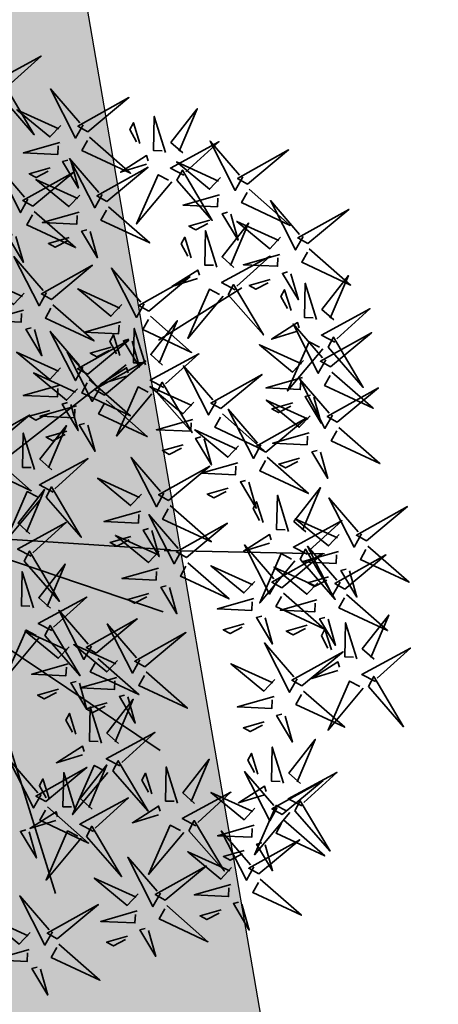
# Model space of a CAD drawing. Extents: x 0 to 667088, y 0 to 6446.
# Tile 143 of 256: x 3009.161 to 3009.818, y 278.113 to 279.659. Entities that reach past the tile are written whole.
import ezdxf

# ---------------------------------------------------------------- set-up
doc = ezdxf.new("R2010")
doc.units = 0
doc.header["$MEASUREMENT"] = 0
doc.layers.add('L-tree', color=102, linetype='Continuous', lineweight=35)
doc.layers.add('стен', color=7, linetype='Continuous')

# ---------------------------------------------------------------- blocks, each defined once
blk = doc.blocks.new('shrub3')
at = {"color": 32}
for p, q in [((68.94, 162.35), (98.58, 213.48)), ((-5.99, -2.5), (58.67, 140.12)), ((130.91, 52.02), (217.13, 95.08)), ((7.48, -2.5), (134.11, 54.01)), ((12.87, -2.5), (147.58, 19.03)), ((12.87, -5.19), (169.14, -161.27)), ((58.17, -42.16), (184.8, -55.61))]:
    blk.add_line(p, q, dxfattribs=at)
at = {"color": 94}
for points in [[(29.32, 268.76), (20.08, 271.07), (24.7, 296.43), (27.01, 268.76)], [(36.24, 257.23), (27.01, 257.23), (45.48, 284.9), (36.24, 259.54)], [(-82.48, 253), (-91.71, 253), (-73.24, 280.67), (-82.48, 255.31)], [(68.03, 272.82), (67.8, 263.59), (40.6, 282.74), (65.73, 272.87)], [(74.83, 268.03), (106.93, 260.3), (74.6, 258.8), (74.77, 265.72)], [(116.79, 258), (116.56, 248.76), (89.36, 267.92), (114.49, 258.05)], [(-31.61, 255.88), (-31.84, 246.65), (-59.04, 265.8), (-33.91, 255.94)], [(56.33, 266.18), (53.8, 257.01), (28.56, 262.26), (56.27, 263.87)], [(13.16, 252.62), (1.62, 241.09), (10.85, 257.23), (13.16, 254.93)], [(-43.31, 249.24), (-45.84, 240.07), (-71.08, 245.32), (-43.37, 246.93)], [(-24.81, 251.09), (7.29, 243.36), (-25.04, 241.86), (-24.87, 248.78)], [(31.63, 250.32), (24.7, 218.04), (22.39, 250.32), (29.32, 250.32)], [(72.06, 249.62), (83.3, 237.79), (67.4, 247.43), (69.76, 249.68)], [(105.09, 251.36), (102.56, 242.19), (77.32, 247.44), (105.04, 249.05)], [(88.68, 222.18), (79.44, 224.49), (84.06, 249.85), (86.37, 222.18)], [(123.59, 253.21), (155.69, 245.48), (123.36, 243.97), (123.53, 250.9)], [(156.52, 222.18), (147.29, 224.49), (151.9, 249.85), (154.21, 222.18)], [(95.61, 210.65), (86.37, 210.65), (104.84, 238.32), (95.61, 212.96)], [(163.45, 210.65), (154.21, 210.65), (172.68, 238.32), (163.45, 212.96)], [(-27.58, 232.68), (-16.34, 220.86), (-32.24, 230.49), (-29.88, 232.74)], [(-1.93, 224.12), (-2.16, 214.89), (-29.36, 234.04), (-4.23, 224.17)], [(120.82, 234.8), (132.06, 222.97), (116.16, 232.61), (118.52, 234.86)], [(4.87, 219.33), (36.97, 211.6), (4.64, 210.1), (4.81, 217.02)], [(-13.63, 217.48), (-16.16, 208.31), (-41.4, 213.56), (-13.69, 215.17)], [(-40.09, 200.83), (-40.32, 191.59), (-67.52, 210.75), (-42.39, 200.88)], [(72.52, 206.04), (60.98, 194.51), (70.21, 210.65), (72.52, 208.35)], [(140.36, 206.04), (128.82, 194.51), (138.05, 210.65), (140.36, 208.35)], [(163.43, 198.71), (163.2, 189.48), (136, 208.63), (161.13, 198.77)], [(90.99, 203.73), (84.06, 171.45), (81.75, 203.73), (88.68, 203.73)], [(158.83, 203.73), (151.9, 171.45), (149.59, 203.73), (156.52, 203.73)], [(-33.29, 196.04), (-1.19, 188.31), (-33.52, 186.81), (-33.35, 193.73)], [(2.1, 200.92), (13.34, 189.09), (-2.56, 198.73), (-0.2, 200.98)], [(151.73, 192.07), (149.2, 182.9), (123.96, 188.15), (151.68, 189.77)], [(170.23, 193.92), (202.33, 186.19), (170, 184.69), (170.17, 191.61)], [(51.07, 177.53), (50.84, 168.3), (23.64, 187.46), (48.77, 177.59)], [(78.08, 150.19), (68.84, 152.49), (73.46, 177.86), (75.77, 150.19)], [(182.51, 171.18), (182.28, 161.95), (155.08, 181.11), (180.21, 171.24)], [(-36.06, 177.63), (-24.82, 165.8), (-40.72, 175.44), (-38.36, 177.69)], [(57.87, 172.75), (89.97, 165.01), (57.64, 163.51), (57.81, 170.44)], [(167.46, 175.51), (178.7, 163.69), (162.8, 173.32), (165.16, 175.57)], [(-4.05, 156.36), (-4.28, 147.13), (-31.48, 166.28), (-6.35, 156.42)], [(39.37, 170.9), (36.84, 161.73), (11.6, 166.98), (39.31, 168.59)], [(85.01, 138.66), (75.77, 138.66), (94.24, 166.33), (85.01, 140.97)], [(189.31, 166.39), (221.41, 158.66), (189.08, 157.16), (189.25, 164.09)], [(170.81, 164.55), (168.28, 155.37), (143.04, 160.62), (170.76, 162.24)], [(55.1, 154.34), (66.34, 142.51), (50.44, 152.15), (52.8, 154.4)], [(116.79, 145.77), (116.56, 136.54), (89.36, 155.7), (114.49, 145.83)], [(-15.75, 149.73), (-18.28, 140.55), (-43.52, 145.8), (-15.81, 147.42)], [(2.75, 151.57), (34.85, 143.84), (2.52, 142.34), (2.69, 149.26)], [(152.83, 135.19), (152.6, 125.95), (125.4, 145.11), (150.53, 135.24)], [(186.54, 147.99), (197.78, 136.16), (181.88, 145.8), (184.24, 148.05)], [(36.23, 126.72), (36, 117.49), (8.8, 136.64), (33.93, 126.77)], [(61.92, 134.05), (50.38, 122.52), (59.61, 138.66), (61.92, 136.35)], [(105.09, 139.14), (102.56, 129.96), (77.32, 135.21), (105.04, 136.83)], [(123.59, 140.98), (155.69, 133.25), (123.36, 131.75), (123.53, 138.68)], [(-0.02, 133.17), (11.22, 121.34), (-4.68, 130.97), (-2.32, 133.22)], [(80.39, 131.74), (73.46, 99.46), (71.15, 131.74), (78.08, 131.74)], [(159.63, 130.4), (191.73, 122.67), (159.4, 121.17), (159.57, 128.09)], [(51.07, 120.36), (50.84, 111.13), (23.64, 130.29), (48.77, 120.42)], [(141.13, 128.55), (138.6, 119.38), (113.36, 124.63), (141.08, 126.24)], [(201.04, 101.49), (191.81, 103.79), (196.42, 129.16), (198.73, 101.49)], [(231.27, 116.13), (231.04, 106.9), (203.84, 126.05), (228.97, 116.19)], [(24.53, 120.08), (22, 110.91), (-3.24, 116.16), (24.47, 117.77)], [(43.03, 121.93), (75.13, 114.2), (42.8, 112.7), (42.97, 119.62)], [(120.82, 122.58), (132.06, 110.75), (116.16, 120.39), (118.52, 122.64)], [(39.37, 113.73), (36.84, 104.56), (11.6, 109.81), (39.31, 111.42)], [(57.87, 115.58), (89.97, 107.84), (57.64, 106.34), (57.81, 113.27)], [(207.97, 89.96), (198.73, 89.96), (217.2, 117.63), (207.97, 92.27)], [(156.86, 111.99), (168.1, 100.16), (152.2, 109.8), (154.56, 112.05)], [(219.57, 109.49), (217.04, 100.32), (191.8, 105.57), (219.52, 107.19)], [(238.07, 111.34), (270.17, 103.61), (237.84, 102.11), (238.01, 109.03)], [(40.26, 103.52), (51.5, 91.69), (35.6, 101.33), (37.96, 103.58)], [(55.1, 97.17), (66.34, 85.34), (50.44, 94.98), (52.8, 97.23)], [(48.4, 63.38), (39.16, 65.68), (43.78, 91.04), (46.09, 63.38)], [(114.67, 82.25), (114.44, 73.02), (87.24, 92.18), (112.37, 82.31)], [(184.88, 85.35), (173.34, 73.82), (182.57, 89.96), (184.88, 87.65)], [(233.39, 84.37), (233.16, 75.14), (205.96, 94.29), (231.09, 84.43)], [(235.3, 92.94), (246.54, 81.11), (230.64, 90.74), (233, 92.99)], [(203.35, 83.04), (196.42, 50.76), (194.11, 83.04), (201.04, 83.04)], [(55.33, 51.85), (46.09, 51.85), (64.56, 79.52), (55.33, 54.15)], [(121.47, 77.46), (153.57, 69.73), (121.24, 68.23), (121.41, 75.15)], [(199.47, 67.43), (199.24, 58.2), (172.04, 77.35), (197.17, 67.49)], [(221.69, 77.73), (219.16, 68.56), (193.92, 73.81), (221.64, 75.43)], [(240.19, 79.58), (272.29, 71.85), (239.96, 70.35), (240.13, 77.27)], [(273.12, 52.79), (263.89, 55.09), (268.5, 80.46), (270.81, 52.79)], [(102.97, 75.62), (100.44, 66.44), (75.2, 71.69), (102.92, 73.31)], [(140.11, 56.84), (139.88, 47.61), (112.68, 66.77), (137.81, 56.9)], [(280.05, 41.26), (270.81, 41.26), (289.28, 68.93), (280.05, 43.57)], [(187.77, 60.79), (185.24, 51.62), (160, 56.87), (187.72, 58.49)], [(206.27, 62.64), (238.37, 54.91), (206.04, 53.41), (206.21, 60.33)], [(237.42, 61.17), (248.66, 49.35), (232.76, 58.98), (235.12, 61.23)], [(11.23, 54.17), (43.33, 46.44), (11, 44.94), (11.17, 51.86)], [(118.7, 59.06), (129.94, 47.23), (114.04, 56.86), (116.4, 59.12)], [(54.76, 23.15), (45.52, 25.45), (50.14, 50.81), (52.45, 23.15)], [(128.41, 50.21), (125.88, 41.03), (100.64, 46.28), (128.36, 47.9)], [(146.91, 52.05), (179.01, 44.32), (146.68, 42.82), (146.85, 49.75)], [(50.71, 44.93), (43.78, 12.65), (41.47, 44.93), (48.4, 44.93)], [(203.5, 44.24), (214.74, 32.41), (198.84, 42.04), (201.2, 44.29)], [(61.69, 11.62), (52.45, 11.62), (70.92, 39.29), (61.69, 13.92)], [(256.96, 36.65), (245.42, 25.12), (254.65, 41.26), (256.96, 38.95)], [(144.14, 33.65), (155.38, 21.82), (139.48, 31.46), (141.84, 33.71)], [(237.63, 20.85), (237.4, 11.62), (210.2, 30.77), (235.33, 20.91)], [(275.43, 34.34), (268.5, 2.06), (266.19, 34.34), (273.12, 34.34)], [(86.56, -10.73), (77.32, -8.43), (81.94, 16.94), (84.25, -10.73)], [(225.93, 14.21), (223.4, 5.04), (198.16, 10.29), (225.88, 11.9)], [(244.43, 16.06), (276.53, 8.33), (244.2, 6.83), (244.37, 13.75)], [(93.49, -22.26), (84.25, -22.26), (102.72, 5.41), (93.49, -19.96)], [(148.59, -13.03), (148.36, -22.26), (121.16, -3.11), (146.29, -12.97)], [(241.66, -2.35), (252.9, -14.18), (237, -4.54), (239.36, -2.29)], [(118.91, -19.38), (118.68, -28.61), (91.48, -9.46), (116.61, -19.33)], [(268.88, -34.02), (259.65, -31.72), (264.26, -6.36), (266.57, -34.02)], [(136.89, -19.67), (134.36, -28.84), (109.12, -23.59), (136.84, -21.97)], [(155.39, -17.82), (187.49, -25.55), (155.16, -27.05), (155.33, -20.13)], [(275.81, -45.55), (266.57, -45.55), (285.04, -17.88), (275.81, -43.25)], [(107.21, -26.02), (104.68, -35.19), (79.44, -29.94), (107.16, -28.33)], [(88.87, -29.18), (81.94, -61.46), (79.63, -29.18), (86.56, -29.18)], [(125.71, -24.17), (157.81, -31.9), (125.48, -33.4), (125.65, -26.48)], [(152.62, -36.23), (163.86, -48.05), (147.96, -38.42), (150.32, -36.17)], [(160.76, -63.67), (151.53, -61.36), (156.14, -36), (158.45, -63.67)], [(122.94, -42.58), (134.18, -54.41), (118.28, -44.77), (120.64, -42.52)], [(218, -74.25), (208.77, -71.95), (213.38, -46.59), (215.69, -74.25)], [(263.07, -53.26), (262.84, -62.49), (235.64, -43.34), (260.77, -53.2)], [(252.72, -50.16), (241.18, -61.69), (250.41, -45.55), (252.72, -47.86)], [(167.69, -75.2), (158.45, -75.2), (176.92, -47.53), (167.69, -72.89)], [(271.19, -52.47), (264.26, -84.75), (261.95, -52.47), (268.88, -52.47)], [(224.93, -85.78), (215.69, -85.78), (234.16, -58.11), (224.93, -83.48)], [(269.87, -58.05), (301.97, -65.78), (269.64, -67.28), (269.81, -60.36)], [(251.37, -59.9), (248.84, -69.07), (223.6, -63.82), (251.32, -62.2)], [(144.6, -79.81), (133.06, -91.34), (142.29, -75.2), (144.6, -77.5)], [(267.1, -76.46), (278.34, -88.28), (262.44, -78.65), (264.8, -76.4)], [(163.07, -82.11), (156.14, -114.39), (153.83, -82.11), (160.76, -82.11)], [(165, -106.02), (155.77, -103.71), (160.38, -78.35), (162.69, -106.02)], [(267.31, -91.37), (267.08, -100.61), (239.88, -81.45), (265.01, -91.32)], [(201.84, -90.4), (190.3, -101.92), (199.53, -85.78), (201.84, -88.09)], [(171.93, -117.54), (162.69, -117.54), (181.16, -89.88), (171.93, -115.24)], [(220.31, -92.7), (213.38, -124.98), (211.07, -92.7), (218, -92.7)], [(255.61, -98.01), (253.08, -107.18), (227.84, -101.93), (255.56, -100.32)], [(274.11, -96.16), (306.21, -103.89), (273.88, -105.4), (274.05, -98.47)], [(133.75, -112.55), (133.52, -121.78), (106.32, -102.62), (131.45, -112.49)], [(148.84, -122.16), (137.3, -133.69), (146.53, -117.54), (148.84, -119.85)], [(140.55, -117.34), (172.65, -125.07), (140.32, -126.57), (140.49, -119.65)], [(271.34, -114.57), (282.58, -126.4), (266.68, -116.76), (269.04, -114.51)], [(224.91, -131.61), (224.68, -140.84), (197.48, -121.68), (222.61, -131.55)], [(167.31, -124.46), (160.38, -156.74), (158.07, -124.46), (165, -124.46)], [(137.78, -135.74), (149.02, -147.57), (133.12, -137.94), (135.48, -135.69)], [(213.21, -138.24), (210.68, -147.41), (185.44, -142.16), (213.16, -140.55)], [(231.71, -136.39), (263.81, -144.13), (231.48, -145.63), (231.65, -138.7)], [(228.94, -154.8), (240.18, -166.63), (224.28, -156.99), (226.64, -154.74)]]:
    blk.add_lwpolyline(points, dxfattribs=at)
at = {"color": 20}
for points in [[(72.58, 270.39), (84.86, 300.11), (65.67, 270.57), (72.58, 270.39)], [(121.34, 255.57), (133.62, 285.29), (114.43, 255.75), (121.34, 255.57)], [(-27.06, 253.45), (-14.78, 283.17), (-33.97, 253.63), (-27.06, 253.45)], [(20.08, 264.15), (3.92, 280.29), (13.16, 261.85), (17.78, 264.15)], [(3.92, 261.85), (-5.31, 271.07), (-5.31, 266.46), (1.62, 261.85)], [(-84.78, 248.39), (-54.77, 236.86), (-84.78, 255.31), (-84.78, 248.39)], [(33.94, 252.62), (63.95, 241.09), (33.94, 259.54), (33.94, 252.62)], [(60.71, 256.84), (44.17, 241.08), (62.84, 249.85), (60.65, 254.53)], [(2.62, 221.69), (14.9, 251.41), (-4.29, 221.87), (2.62, 221.69)], [(-38.93, 239.9), (-55.47, 224.14), (-36.8, 232.91), (-38.99, 237.59)], [(62.61, 240.62), (53.16, 231.62), (57.77, 231.51), (62.55, 238.31)], [(109.47, 242.01), (92.93, 226.26), (111.6, 235.03), (109.41, 239.71)], [(79.44, 217.57), (63.28, 233.71), (72.52, 215.26), (77.14, 217.57)], [(147.29, 217.57), (131.13, 233.71), (140.36, 215.26), (144.98, 217.57)], [(-35.54, 198.4), (-23.26, 228.12), (-42.45, 198.58), (-35.54, 198.4)], [(111.37, 225.8), (101.92, 216.8), (106.53, 216.68), (111.31, 223.49)], [(167.98, 196.29), (180.26, 226), (161.07, 196.46), (167.98, 196.29)], [(-37.03, 223.68), (-46.48, 214.68), (-41.87, 214.57), (-37.09, 221.37)], [(63.28, 215.26), (54.05, 224.49), (54.05, 219.87), (60.98, 215.26)], [(131.13, 215.26), (121.89, 224.49), (121.89, 219.87), (128.82, 215.26)], [(-9.25, 208.13), (-25.79, 192.38), (-7.12, 201.15), (-9.31, 205.83)], [(93.3, 206.04), (123.31, 194.51), (93.3, 212.96), (93.3, 206.04)], [(161.14, 206.04), (191.15, 194.51), (161.14, 212.96), (161.14, 206.04)], [(55.62, 175.11), (67.9, 204.83), (48.71, 175.28), (55.62, 175.11)], [(187.06, 168.76), (199.34, 198.47), (180.15, 168.93), (187.06, 168.76)], [(-7.35, 191.92), (-16.8, 182.92), (-12.19, 182.81), (-7.41, 189.61)], [(0.5, 153.94), (12.78, 183.65), (-6.41, 154.11), (0.5, 153.94)], [(156.11, 182.73), (139.57, 166.97), (158.24, 175.74), (156.05, 180.42)], [(121.34, 143.35), (133.62, 173.06), (114.43, 143.52), (121.34, 143.35)], [(158.01, 166.51), (148.56, 157.51), (153.17, 157.4), (157.96, 164.21)], [(43.75, 161.55), (27.21, 145.8), (45.88, 154.57), (43.69, 159.24)], [(68.84, 145.58), (52.68, 161.72), (61.92, 143.27), (66.54, 145.58)], [(157.38, 132.76), (169.66, 162.48), (150.47, 132.94), (157.38, 132.76)], [(175.19, 155.2), (158.65, 139.45), (177.32, 148.22), (175.13, 152.89)], [(40.78, 124.29), (53.06, 154.01), (33.87, 124.47), (40.78, 124.29)], [(52.68, 143.27), (43.45, 152.49), (43.45, 147.88), (50.38, 143.27)], [(45.65, 145.34), (36.2, 136.34), (40.81, 136.22), (45.59, 143.03)], [(55.62, 117.94), (67.9, 147.66), (48.71, 118.11), (55.62, 117.94)], [(235.82, 113.71), (248.1, 143.42), (228.91, 113.88), (235.82, 113.71)], [(-11.37, 140.38), (-27.91, 124.63), (-9.24, 133.4), (-11.43, 138.07)], [(82.7, 134.05), (112.71, 122.52), (82.7, 140.97), (82.7, 134.05)], [(177.09, 138.99), (167.64, 129.99), (172.25, 129.87), (177.04, 136.68)], [(109.47, 129.79), (92.93, 114.04), (111.6, 122.81), (109.41, 127.48)], [(145.51, 119.2), (128.97, 103.45), (147.64, 112.22), (145.45, 116.9)], [(111.37, 113.58), (101.92, 104.58), (106.53, 104.46), (111.31, 111.27)], [(191.81, 96.88), (175.65, 113.02), (184.88, 94.57), (189.5, 96.88)], [(28.91, 110.73), (12.37, 94.98), (31.04, 103.75), (28.85, 108.43)], [(119.22, 79.83), (131.5, 109.54), (112.31, 80), (119.22, 79.83)], [(237.94, 81.95), (250.22, 111.66), (231.03, 82.12), (237.94, 81.95)], [(43.75, 104.38), (27.21, 88.63), (45.88, 97.4), (43.69, 102.07)], [(147.41, 102.99), (137.96, 93.99), (142.57, 93.88), (147.36, 100.68)], [(175.65, 94.57), (166.41, 103.79), (166.41, 99.18), (173.34, 94.57)], [(223.95, 100.15), (207.41, 84.4), (226.08, 93.17), (223.89, 97.84)], [(30.81, 94.52), (21.36, 85.52), (25.97, 85.41), (30.75, 92.21)], [(204.02, 65.01), (216.3, 94.72), (197.11, 65.18), (204.02, 65.01)], [(205.66, 85.35), (235.67, 73.82), (205.66, 92.27), (205.66, 85.35)], [(8.98, 56.54), (21.26, 86.25), (2.07, 56.71), (8.98, 56.54)], [(45.65, 88.17), (36.2, 79.17), (40.81, 79.05), (45.59, 85.86)], [(144.66, 54.42), (156.94, 84.13), (137.75, 54.59), (144.66, 54.42)], [(225.85, 83.93), (216.4, 74.93), (221.01, 74.82), (225.8, 81.63)], [(39.16, 58.76), (23, 74.9), (32.24, 56.46), (36.86, 58.76)], [(107.35, 66.27), (90.81, 50.52), (109.48, 59.29), (107.29, 63.96)], [(226.07, 68.39), (209.53, 52.64), (228.2, 61.41), (226.01, 66.08)], [(263.89, 48.18), (247.73, 64.32), (256.96, 45.87), (261.58, 48.18)], [(53.02, 47.24), (83.03, 35.71), (53.02, 54.15), (53.02, 47.24)], [(247.73, 45.87), (238.49, 55.09), (238.49, 50.48), (245.42, 45.87)], [(109.25, 50.06), (99.8, 41.06), (104.41, 40.94), (109.19, 47.75)], [(192.15, 51.45), (175.61, 35.7), (194.28, 44.47), (192.09, 49.14)], [(227.97, 52.17), (218.52, 43.17), (223.13, 43.06), (227.92, 49.87)], [(242.18, 18.42), (254.46, 48.14), (235.27, 18.6), (242.18, 18.42)], [(277.74, 36.65), (307.75, 25.12), (277.74, 43.57), (277.74, 36.65)], [(132.79, 40.86), (116.25, 25.11), (134.92, 33.88), (132.73, 38.55)], [(194.05, 35.23), (184.6, 26.23), (189.21, 26.12), (194, 32.93)], [(134.69, 24.65), (125.24, 15.65), (129.85, 15.53), (134.63, 22.34)], [(59.38, 7), (89.39, -4.52), (59.38, 13.92), (59.38, 7)], [(153.14, -15.45), (165.42, 14.26), (146.23, -15.28), (153.14, -15.45)], [(123.46, -21.81), (135.74, 7.91), (116.55, -21.63), (123.46, -21.81)], [(77.32, -15.34), (61.16, 0.8), (70.4, -17.65), (75.02, -15.34)], [(230.31, 4.87), (213.77, -10.89), (232.44, -2.12), (230.25, 2.56)], [(232.21, -11.35), (222.76, -20.35), (227.37, -20.46), (232.16, -13.66)], [(91.18, -26.87), (121.19, -38.4), (91.18, -19.96), (91.18, -26.87)], [(259.65, -38.64), (243.49, -22.5), (252.72, -40.94), (257.34, -38.64)], [(141.27, -29.01), (124.73, -44.76), (143.4, -35.99), (141.21, -31.32)], [(267.62, -55.68), (279.9, -25.97), (260.71, -55.51), (267.62, -55.68)], [(111.59, -35.37), (95.05, -51.12), (113.72, -42.35), (111.53, -37.67)], [(243.49, -40.94), (234.25, -31.72), (234.25, -36.33), (241.18, -40.94)], [(143.17, -45.23), (133.72, -54.23), (138.33, -54.34), (143.12, -47.53)], [(273.5, -50.16), (303.51, -61.69), (273.5, -43.25), (273.5, -50.16)], [(113.49, -51.58), (104.04, -60.58), (108.65, -60.69), (113.43, -53.89)], [(151.53, -68.28), (135.37, -52.14), (144.6, -70.59), (149.22, -68.28)], [(135.37, -70.59), (126.13, -61.36), (126.13, -65.97), (133.06, -70.59)], [(208.77, -78.87), (192.61, -62.73), (201.84, -81.17), (206.46, -78.87)], [(271.86, -93.8), (284.14, -64.08), (264.95, -93.62), (271.86, -93.8)], [(255.75, -69.24), (239.21, -85), (257.88, -76.23), (255.7, -71.55)], [(165.38, -79.81), (195.39, -91.34), (165.38, -72.89), (165.38, -79.81)], [(192.61, -81.17), (183.37, -71.95), (183.37, -76.56), (190.3, -81.17)], [(138.3, -114.97), (150.58, -85.26), (131.39, -114.8), (138.3, -114.97)], [(222.62, -90.4), (252.63, -101.92), (222.62, -83.48), (222.62, -90.4)], [(257.65, -85.46), (248.2, -94.46), (252.81, -94.57), (257.6, -87.76)], [(155.77, -110.63), (139.61, -94.49), (148.84, -112.93), (153.46, -110.63)], [(139.61, -112.93), (130.37, -103.71), (130.37, -108.32), (137.3, -112.93)], [(229.46, -134.03), (241.74, -104.31), (222.55, -133.86), (229.46, -134.03)], [(259.99, -107.36), (243.45, -123.11), (262.12, -114.34), (259.94, -109.66)], [(169.62, -122.16), (199.63, -133.69), (169.62, -115.24), (169.62, -122.16)], [(261.89, -123.57), (252.44, -132.57), (257.05, -132.69), (261.84, -125.88)], [(217.59, -147.59), (201.05, -163.34), (219.72, -154.57), (217.53, -149.9)], [(182.82, -184.85), (195.1, -155.13), (175.91, -184.67), (182.82, -184.85)]]:
    blk.add_lwpolyline(points, dxfattribs=at)
at = {"color": 98}
for points in [[(219.49, -163.8), (210.04, -172.8), (214.65, -172.92), (219.44, -166.11)], [(178.27, -182.42), (178.04, -191.65), (150.84, -172.5), (175.97, -182.36)], [(166.57, -189.06), (164.04, -198.23), (138.8, -192.98), (166.52, -191.37)], [(185.07, -187.21), (217.17, -194.94), (184.84, -196.44), (185.01, -189.52)], [(170.95, -198.4), (154.41, -214.16), (173.08, -205.39), (170.89, -200.71)], [(182.3, -205.62), (193.54, -217.44), (177.64, -207.81), (180, -205.56)]]:
    blk.add_lwpolyline(points, dxfattribs=at)

msp = doc.modelspace()

# ---------------------------------------------------------------- hatches: boundary and pattern name
at = {"layer": 'стен', "lineweight": 30}
h = msp.add_hatch(color=72, dxfattribs=at)
h.dxf.hatch_style = 1
h.paths.add_polyline_path([(3087.74412, 297.53264), (3083.89861, 296.87092), (3076.77375, 338.27658), (3083.86239, 339.49636), (3086.98631, 325.7717), (3082.63113, 324.9598)], flags=17)
edge = h.paths.add_edge_path()
edge.add_line((3043.88592, 303.34845), (3041.87929, 315.00985))
edge.add_arc((3044.83584, 315.51859), 3, 99.76353, 189.76353, ccw=False)
edge.add_line((3044.32709, 318.47514), (3072.25136, 323.2802))
edge.add_arc((3072.76011, 320.32365), 3, 9.76353, 99.76353, ccw=False)
edge.add_line((3075.71666, 320.8324), (3079.53576, 298.63793))
edge.add_line((3079.53576, 298.63793), (3073.69686, 297.63321))
edge.add_line((3073.69686, 297.63321), (3072.61662, 303.91097))
edge.add_line((3072.61662, 303.91097), (3050.23011, 300.05881))
edge.add_line((3050.23011, 300.05881), (3049.50242, 304.28776))
edge.add_line((3049.50242, 304.28776), (3043.88592, 303.34845))
h.paths.add_polyline_path([(3070.56202, 374.37562), (3087.28746, 378.03), (3086.33746, 383.9), (3094.95746, 385.09), (3094.80746, 386.05), (3101.34746, 387.02), (3101.12746, 388.31), (3105.47746, 388.95), (3104.94746, 392.21), (3119.23746, 394.75), (3123.79746, 368.37), (3124.46746, 362.18), (3104.76746, 357.65), (3102.77746, 370.03), (3088.97746, 367.94), (3087.50746, 376.24), (3070.93699, 372.19649), (3076.265, 341.23313), (3083.1832, 342.42357), (3081.68653, 349.14426), (3127.73371, 359.79905), (3133.29989, 336.03113), (3099.66425, 328.26882), (3107.31723, 287.25138), (3150.0533, 294.82213), (3125.1629, 388.86592), (3121.76218, 401.12409), (3100.33759, 399.11064), (3100.53395, 397.89738), (3067.66849, 391.19117)])
edge = h.paths.add_edge_path()
edge.add_line((3064.13746, 336.01), (3072.81307, 337.65662))
edge.add_line((3072.81307, 337.65662), (3064.50603, 385.98223))
edge.add_line((3064.50603, 385.98223), (3054.25638, 396.90689))
edge.add_line((3054.25638, 396.90689), (2982.38224, 383.44101))
edge.add_line((2982.38224, 383.44101), (2983.14877, 365.92572))
edge.add_line((2983.14877, 365.92572), (2992.86254, 366.47726))
edge.add_line((2992.86254, 366.47726), (2993.75266, 346.13791))
edge.add_line((2993.75266, 346.13791), (2997.03969, 327.03555))
edge.add_arc((2999.99624, 327.5443), 3, 189.76353, 283.40519)
edge.add_line((3000.69175, 324.62604), (3032.17746, 332.13))
edge.add_line((3032.17746, 332.13), (3031.78235, 334.82912))
edge.add_line((3031.78235, 334.82912), (3023.22201, 332.73728))
edge.add_line((3023.22201, 332.73728), (3023.44516, 331.51264))
edge.add_line((3023.44516, 331.51264), (3011.8588, 329.23971))
edge.add_line((3011.8588, 329.23971), (3008.75333, 344.87447))
edge.add_line((3008.75333, 344.87447), (3017.1917, 346.65326))
edge.add_line((3017.1917, 346.65326), (3010.94746, 357.71))
edge.add_line((3010.94746, 357.71), (3000.64746, 364))
edge.add_line((3000.64746, 364), (2996.92746, 363.11))
edge.add_line((2996.92746, 363.11), (2994.59746, 372.25))
edge.add_line((2994.59746, 372.25), (3005.67746, 374.95))
edge.add_line((3005.67746, 374.95), (3007.97746, 365.74))
edge.add_line((3007.97746, 365.74), (3017.66746, 347.93))
edge.add_line((3017.66746, 347.93), (3016.18746, 357.51))
edge.add_line((3016.18746, 357.51), (3062.97746, 365.04))
edge.add_line((3062.97746, 365.04), (3064.78746, 353.32))
edge.add_line((3064.78746, 353.32), (3061.28746, 352.75))
edge.add_line((3061.28746, 352.75), (3064.13746, 336.01))
h.paths.add_polyline_path([(3034.75746, 340.3), (3047.82746, 342.08), (3049.36746, 332.74), (3053.8729, 333.38768), (3055.55869, 324.4666), (3037.92824, 321.43285)])
h.paths.add_polyline_path([(3034.74746, 344), (3034.02157, 348.51585), (3046.42746, 350.51), (3047.18746, 345.97)], flags=17)
edge = h.paths.add_edge_path()
edge.add_line((3004.15811, 285.66736), (3008.11988, 286.34907))
edge.add_line((3008.11988, 286.34907), (3007.03964, 292.62681))
edge.add_line((3007.03964, 292.62681), (3035.72801, 297.56336))
edge.add_line((3035.72801, 297.56336), (3034.99033, 301.85028))
edge.add_line((3034.99033, 301.85028), (3038.95563, 302.5163))
edge.add_line((3038.95563, 302.5163), (3036.95171, 314.16192))
edge.add_arc((3033.99516, 313.65317), 3, 9.76355, 99.76351)
edge.add_line((3033.48641, 316.60972), (3005.2506, 311.75107))
edge.add_line((3005.2506, 311.75107), (3004.64556, 315.2672))
edge.add_arc((3002.18177, 314.84325), 2.5, 9.76353, 99.76353)
edge.add_line((3001.75782, 317.30704), (3001.26506, 317.22225))
edge.add_arc((3001.68901, 314.75846), 2.5, 99.76353, 189.76353)
edge.add_line((2999.22522, 314.3345), (3004.15811, 285.66736))
h.paths.add_polyline_path([(3005.07385, 280.34557), (3009.03465, 281.02712), (3010.1159, 274.74937), (3075.68151, 286.03154), (3074.60124, 292.30947), (3080.45151, 293.31615), (3082.28299, 282.6726), (3006.90534, 269.70202)])
edge = h.paths.add_edge_path()
edge.add_line((2996.55758, 271.27105), (3001.81216, 272.17523))
edge.add_line((3001.81216, 272.17523), (3002.47372, 268.33063))
edge.add_line((3002.47372, 268.33063), (2999.19017, 267.76561))
edge.add_arc((2998.85101, 269.73665), 2, 189.76353, 279.76353, ccw=False)
edge.add_line((2996.87997, 269.39748), (2996.55758, 271.27105))
edge = h.paths.add_edge_path()
edge.add_line((2980.13009, 282.65006), (2981.73917, 282.93937))
edge.add_line((2981.73917, 282.93937), (2979.56584, 312.76279))
edge.add_line((2979.56584, 312.76279), (2986.98885, 269.62452))
edge.add_line((2986.98885, 269.62452), (2992.61552, 270.59273))
edge.add_line((2992.61552, 270.59273), (2992.93791, 268.71915))
edge.add_arc((2990.96688, 268.37999), 2, -80.23647, 9.76353, ccw=False)
edge.add_line((2991.30604, 266.40896), (2983.19642, 265.0135))
edge.add_line((2983.19642, 265.0135), (2980.13009, 282.65006))
h.paths.add_polyline_path([(3001.52746, 364.21), (3007.01746, 365.51), (3011.03746, 358.51)], flags=17)
at = {"layer": 'стен', "lineweight": 30, "true_color": 0x991b1e}
h = msp.add_hatch(dxfattribs=at)
h.set_pattern_fill('ANSI31', color=244, scale=3)
h.set_pattern_definition([(45, (775.80748, 0), (-0.265165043, 0.265165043), [])])
edge = h.paths.add_edge_path()
edge.add_arc((2990.96688, 268.37999), 2, 279.76353, 369.76353)
edge.add_line((2992.93791, 268.71915), (2992.61552, 270.59273))
edge.add_line((2992.61552, 270.59273), (2986.98885, 269.62452))
edge.add_line((2986.98885, 269.62452), (2979.56584, 312.76279))
edge.add_line((2979.56584, 312.76279), (2979.01883, 322.02719))
edge.add_line((2979.01883, 322.02719), (2984.46479, 322.94683))
edge.add_line((2984.46479, 322.94683), (2991.5037, 324.15805))
edge.add_line((2991.5037, 324.15805), (2990.50436, 341.75862))
edge.add_line((2990.50436, 341.75862), (2983.65477, 341.3697))
edge.add_line((2983.65477, 341.3697), (2982.57405, 365.94914))
edge.add_line((2982.57405, 365.94914), (2992.86254, 366.47726))
edge.add_line((2992.86254, 366.47726), (2993.75266, 346.13791))
edge.add_line((2993.75266, 346.13791), (2997.03969, 327.03555))
edge.add_arc((2999.99624, 327.5443), 3, 189.76353, 283.40519)
edge.add_line((3000.69175, 324.62604), (3035.97826, 333.03584))
edge.add_line((3035.97826, 333.03584), (3037.92824, 321.43285))
edge.add_line((3037.92824, 321.43285), (3055.55869, 324.4666))
edge.add_line((3055.55869, 324.4666), (3054.24302, 331.42899))
edge.add_line((3054.24302, 331.42899), (3056.60015, 331.79253))
edge.add_line((3056.60015, 331.79253), (3056.28746, 333.82))
edge.add_line((3056.28746, 333.82), (3064.29746, 335.05537))
edge.add_line((3064.29746, 335.05537), (3064.13746, 336.01))
edge.add_line((3064.13746, 336.01), (3072.81307, 337.65662))
edge.add_line((3072.81307, 337.65662), (3076.77375, 338.27658))
edge.add_line((3076.77375, 338.27658), (3083.89861, 296.87092))
edge.add_line((3083.89861, 296.87092), (3086.32681, 282.75962))
edge.add_line((3086.32681, 282.75962), (3082.38474, 282.08129))
edge.add_line((3082.38474, 282.08129), (3080.45151, 293.31615))
edge.add_line((3080.45151, 293.31615), (3074.60124, 292.30947))
edge.add_line((3074.60124, 292.30947), (3073.69686, 297.63321))
edge.add_line((3073.69686, 297.63321), (3079.53576, 298.63793))
edge.add_line((3079.53576, 298.63793), (3075.71666, 320.8324))
edge.add_arc((3072.75537, 320.32058), 3.00519, 9.80589, 102.31035)
edge.add_line((3072.11465, 323.25667), (3044.32709, 318.47514))
edge.add_arc((3044.83584, 315.51859), 3, 99.76353, 189.76353)
edge.add_line((3041.87929, 315.00985), (3043.88592, 303.34845))
edge.add_line((3043.88592, 303.34845), (3049.50242, 304.28776))
edge.add_line((3049.50242, 304.28776), (3050.23011, 300.05881))
edge.add_line((3050.23011, 300.05881), (3049.01276, 299.84933))
edge.add_line((3049.01276, 299.84933), (3048.97716, 300.05623))
edge.add_line((3048.97716, 300.05623), (3043.06406, 299.03873))
edge.add_line((3043.06406, 299.03873), (3042.87581, 300.13272))
edge.add_line((3042.87581, 300.13272), (3035.50416, 298.86424))
edge.add_line((3035.50416, 298.86424), (3034.99033, 301.85028))
edge.add_line((3034.99033, 301.85028), (3038.95563, 302.5163))
edge.add_line((3038.95563, 302.5163), (3036.95171, 314.16192))
edge.add_arc((3033.99516, 313.65317), 3, 9.76355, 99.76351)
edge.add_line((3033.48641, 316.60972), (3005.2506, 311.75107))
edge.add_line((3005.2506, 311.75107), (3004.64556, 315.2672))
edge.add_arc((3002.18177, 314.84325), 2.5, 9.76353, 99.76353)
edge.add_line((3001.75782, 317.30704), (3001.26506, 317.22225))
edge.add_arc((3001.68901, 314.75846), 2.5, 99.76353, 189.76353)
edge.add_line((2999.22522, 314.3345), (3004.15811, 285.66736))
edge.add_line((3004.15811, 285.66736), (3008.11988, 286.34908))
edge.add_line((3008.11988, 286.34908), (3009.03562, 281.02729))
edge.add_line((3009.03562, 281.02729), (3005.07385, 280.34557))
edge.add_line((3005.07385, 280.34557), (3007.00709, 269.11071))
edge.add_line((3007.00709, 269.11071), (3002.47372, 268.33063))
edge.add_line((3002.47372, 268.33063), (3001.81216, 272.17523))
edge.add_line((3001.81216, 272.17523), (2996.55758, 271.27105))
edge.add_line((2996.55758, 271.27105), (2996.87997, 269.39748))
edge.add_arc((2998.85101, 269.73665), 2, 189.76353, 279.76353)
edge.add_line((2999.19017, 267.76561), (2991.30604, 266.40896))
edge = h.paths.add_edge_path()
edge.add_line((2983.19642, 265.0135), (2983.45336, 263.53566))
edge.add_line((2983.45336, 263.53566), (3155.60721, 293.15897))
edge.add_arc((3154.92888, 297.10103), 4, 279.76353, 344.15132)
edge.add_line((3158.77682, 296.00864), (3157.70072, 296.46401))
edge.add_line((3157.70072, 296.46401), (3156.68926, 294.8672))
edge.add_line((3156.68926, 294.8672), (2983.19642, 265.0135))

# ---------------------------------------------------------------- linework, layer by layer
at = {"color": 5, "lineweight": 30}
msp.add_lwpolyline([(3005.07385, 280.34557), (3009.03465, 281.02712), (3010.1159, 274.74937), (3075.68151, 286.03154), (3074.60124, 292.30947), (3080.45151, 293.31615), (3082.28299, 282.6726), (3006.90534, 269.70202)], close=True, dxfattribs=at)

# ---------------------------------------------------------------- block references
at = {"layer": 'L-tree', "linetype": 'Continuous', "xscale": 0.002608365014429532, "yscale": 0.002608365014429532, "zscale": 0.002608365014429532, "rotation": 332.240596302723}
msp.add_blockref('shrub3', (3009.02292, 278.86462, 528.71), dxfattribs=at)

doc.saveas('drawing.dxf')
